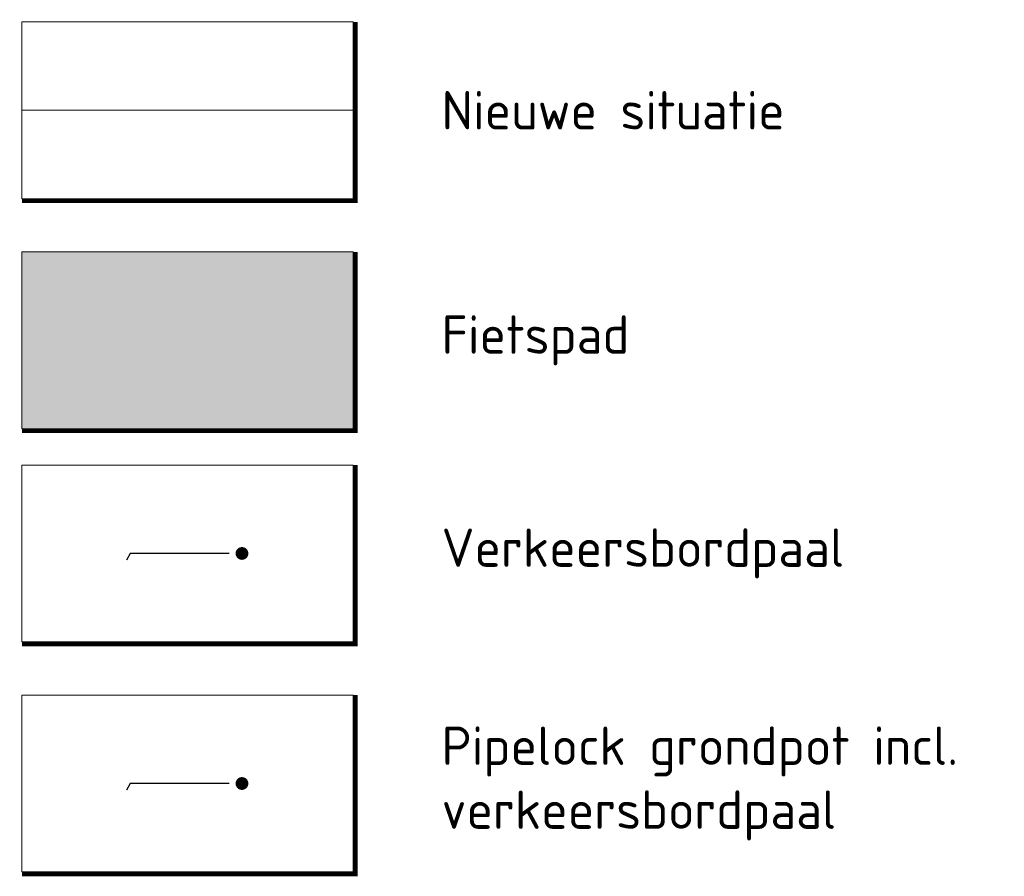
# Model space of a CAD drawing. Header units: metres. Extents: x 163543 to 168130, y 402678 to 405437.
# Tile 217 of 256: x 167216 to 167225, y 403426 to 403434. Entities that reach past the tile are written whole.
import ezdxf
from ezdxf import colors
from ezdxf.entities.mleader import LeaderData, LeaderLine
from ezdxf.math import Vec2, Vec3

# ---------------------------------------------------------------- set-up
doc = ezdxf.new("R2010")
doc.units = ezdxf.units.M
doc.layers.get('0').update_dxf_attribs({"lineweight": 25})
for name, color, linetype, lineweight in [('X-CA190022.004-UO-TXT_Legenda$0$B-WE-VH-KANTVERHARDING-G', 214, 'Continuous', 18), ('X-CA190022.004-UO-TXT_Legenda$0$X-XX-AL-LEGENDA-G', 7, 'Continuous', 18), ('X-CA190022.004-UO-TXT_Legenda$0$X-XX-AL-T18', 7, 'Continuous', 18), ('X-CA190022.004-UO-TXT_Legenda$0$X-XX-AL-T25', 7, 'Continuous', 25), ('X-CA190022.004-UO-TXT_Legenda$0$X-XX-AL-T25 PIPELOCK SYSTEEM', 1, 'Continuous', 25)]:
    doc.layers.add(name, color=color, linetype=linetype, lineweight=lineweight)
doc.layers.add('X-CA190022.004-UO-TXT_Legenda$0$N-WE-VH-VERHARDING-FIETSSTRAAT_ROOD-A', color=13, linetype='Continuous', lineweight=0, transparency=0.5)
doc.styles.add('X-CA190022.004-UO-TXT_Legenda$0$NLCS-ISO-M200-T18', font='NLCS-ISO.ttf', dxfattribs={"height": 0.36})
doc.styles.add('X-CA190022.004-UO-TXT_Legenda$0$NLCS-ISO-M200-T25', font='NLCS-ISO.ttf', dxfattribs={"height": 0.5})

# ---------------------------------------------------------------- blocks, each defined once
blk = doc.blocks.new('X-CA190022.004-UO-TXT_Legenda$0$_Dot')
at = {"color": 0, "linetype": 'ByBlock', "const_width": 0.5}
blk.add_lwpolyline([(-0.25, 0, 1), (0.25, 0, 1)], format="xyb", close=True, dxfattribs=at)
blk = doc.blocks.new('X-CA190022.004-UO-TXT_Legenda$0$blokje legenda')
at = {"layer": 'X-CA190022.004-UO-TXT_Legenda$0$X-XX-AL-LEGENDA-G', "const_width": 0.1, "flags": 128}
blk.add_lwpolyline([(7.550000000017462, 0), (7.550000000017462, -4.049999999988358), (-5.820766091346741e-11, -4.049999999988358)], dxfattribs=at)
at = {"layer": 'X-CA190022.004-UO-TXT_Legenda$0$X-XX-AL-LEGENDA-G', "flags": 128}
blk.add_lwpolyline([(0, 0), (-5.820766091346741e-11, -4), (7.5, -4), (7.5, 0)], close=True, dxfattribs=at)

msp = doc.modelspace()

# ---------------------------------------------------------------- hatches: boundary and pattern name
at = {"layer": 'X-CA190022.004-UO-TXT_Legenda$0$N-WE-VH-VERHARDING-FIETSSTRAAT_ROOD-A'}
h = msp.add_hatch(color=14, dxfattribs=at)
h.dxf.hatch_style = 1
h.paths.add_polyline_path([(167219.278548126, 403432.1851552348), (167216.168148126, 403432.1851552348), (167216.168148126, 403430.5262752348), (167219.278548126, 403430.5262752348)])

# ---------------------------------------------------------------- linework, layer by layer
at = {"layer": 'X-CA190022.004-UO-TXT_Legenda$0$B-WE-VH-KANTVERHARDING-G', "color": 7, "flags": 128}
msp.add_lwpolyline([(167216.168148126, 403433.5145952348), (167219.278548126, 403433.5145952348)], dxfattribs=at)

# ---------------------------------------------------------------- block references
at = {"xscale": 0.41472, "yscale": 0.41472, "zscale": 0.41472}
for p in [(167216.168148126, 403434.3440352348), (167216.168148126, 403432.1851552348), (167216.168148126, 403428.0262752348)]:
    msp.add_blockref('X-CA190022.004-UO-TXT_Legenda$0$blokje legenda', p, dxfattribs=at)

# ---------------------------------------------------------------- texts
at = {"layer": 'X-CA190022.004-UO-TXT_Legenda$0$X-XX-AL-T18', "char_height": 0.36, "attachment_point": 4, "style": 'X-CA190022.004-UO-TXT_Legenda$0$NLCS-ISO-M200-T18'}
for s, width, insert in [('Nieuwe situatie', 7.945311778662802, (167220.107988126, 403433.5145952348)), ('Fietspad', 13.48082705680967, (167220.107988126, 403431.3557152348)), ('Verkeersbordpaal', 7.945311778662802, (167220.107988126, 403429.3557152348)), ('\\pxt9;Pipelock grondpot incl. verkeersbordpaal ', 7.945311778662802, (167220.107988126, 403427.1968352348))]:
    msp.add_mtext_dynamic_manual_height_columns(s, width=width, gutter_width=2.592, heights=[0], dxfattribs=dict(at, insert=insert))

# ---------------------------------------------------------------- leaders
at = {"layer": 'X-CA190022.004-UO-TXT_Legenda$0$X-XX-AL-T25'}
ml = msp.add_multileader_mtext('Standard', dxfattribs=at)
ml.set_content('', color=256, style='X-CA190022.004-UO-TXT_Legenda$0$NLCS-ISO-M200-T25')
ml.set_leader_properties(color=256, linetype='ByLayer', lineweight=-1)
ml.set_arrow_properties(name='X-CA190022.004-UO-TXT_Legenda$0$_Dot')
ml.build(insert=Vec2(0, 0))
ml.multileader.update_dxf_attribs({"text_attachment_direction": 1, "text_left_attachment_type": 5, "text_right_attachment_type": 5, "dogleg_length": 0.5, "arrow_head_size": 0.12})
ctx = ml.context
ctx.base_point, ctx.char_height, ctx.arrow_head_size, ctx.landing_gap_size, ctx.plane_origin, ctx.plane_x_axis, ctx.plane_y_axis = Vec3(167217.1847690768, 403429.3557152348), 0.2, 0.12, 0.07200000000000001, Vec3(167219.51246161, 403431.7951776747), Vec3(0.4640752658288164, 0.8857957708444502), Vec3(-0.8857957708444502, 0.4640752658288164)
ctx.left_attachment, ctx.right_attachment = 5, 5
notes = []
notes.append((ctx, [(0, (1, 1, 0), (167217.1847690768, 403429.3557152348), (0.4640752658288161, 0.8857957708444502), 0, [(0, [(167218.2342340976, 403429.3557152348)], 0, [])])]))
ctx.mtext.insert, ctx.mtext.text_direction, ctx.mtext.rotation, ctx.mtext.flow_direction = Vec3(167216.9438326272, 403429.4819437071), Vec3(0.4640752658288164, 0.8857957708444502), 1.08820596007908, 5
ctx.mtext.has_bg_fill, ctx.mtext.bg_color, ctx.mtext.bg_scale_factor, ctx.mtext.bg_transparency, ctx.mtext.use_window_bg_color = 1, -1027028792, 1.5, 0, 1
at = {"layer": 'X-CA190022.004-UO-TXT_Legenda$0$X-XX-AL-T25 PIPELOCK SYSTEEM'}
ml = msp.add_multileader_mtext('Standard', dxfattribs=at)
ml.set_content('', color=256, style='X-CA190022.004-UO-TXT_Legenda$0$NLCS-ISO-M200-T25')
ml.set_leader_properties(color=256, linetype='ByLayer', lineweight=-1)
ml.set_arrow_properties(name='X-CA190022.004-UO-TXT_Legenda$0$_Dot')
ml.build(insert=Vec2(0, 0))
ml.multileader.update_dxf_attribs({"text_attachment_direction": 1, "text_left_attachment_type": 5, "text_right_attachment_type": 5, "dogleg_length": 0.5, "arrow_head_size": 0.12})
ctx = ml.context
ctx.base_point, ctx.char_height, ctx.arrow_head_size, ctx.landing_gap_size, ctx.plane_origin, ctx.plane_x_axis, ctx.plane_y_axis = Vec3(167217.1847690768, 403427.1968352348), 0.2, 0.12, 0.07200000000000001, Vec3(167219.51246161, 403429.6362976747), Vec3(0.4640752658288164, 0.8857957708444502), Vec3(-0.8857957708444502, 0.4640752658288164)
ctx.left_attachment, ctx.right_attachment = 5, 5
notes.append((ctx, [(0, (1, 1, 0), (167217.1847690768, 403427.1968352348), (0.4640752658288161, 0.8857957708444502), 0, [(0, [(167218.2342340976, 403427.1968352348)], 0, [])])]))
ctx.mtext.insert, ctx.mtext.text_direction, ctx.mtext.rotation, ctx.mtext.flow_direction = Vec3(167216.9438326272, 403427.3230637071), Vec3(0.4640752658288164, 0.8857957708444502), 1.08820596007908, 5
for ctx, leaders in notes:
    for number, flags, end, landing, length, lines in leaders:
        leader = LeaderData()
        leader.index, (leader.has_last_leader_line, leader.has_dogleg_vector, leader.attachment_direction) = number, flags
        leader.last_leader_point, leader.dogleg_vector, leader.dogleg_length = Vec3(end), Vec3(landing), length
        for number, points, colour, breaks in lines:
            line = LeaderLine()
            line.index, line.vertices, line.color, line.breaks = number, Vec3.list(points), colors.encode_raw_color(colour), breaks
            leader.lines.append(line)
        ctx.leaders.append(leader)

# ---------------------------------------------------------------- next in the draw order: block references
at = {"xscale": 0.41472, "yscale": 0.41472, "zscale": 0.41472}
msp.add_blockref('X-CA190022.004-UO-TXT_Legenda$0$blokje legenda', (167216.168148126, 403430.1851552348), dxfattribs=at)

doc.saveas('drawing.dxf')
